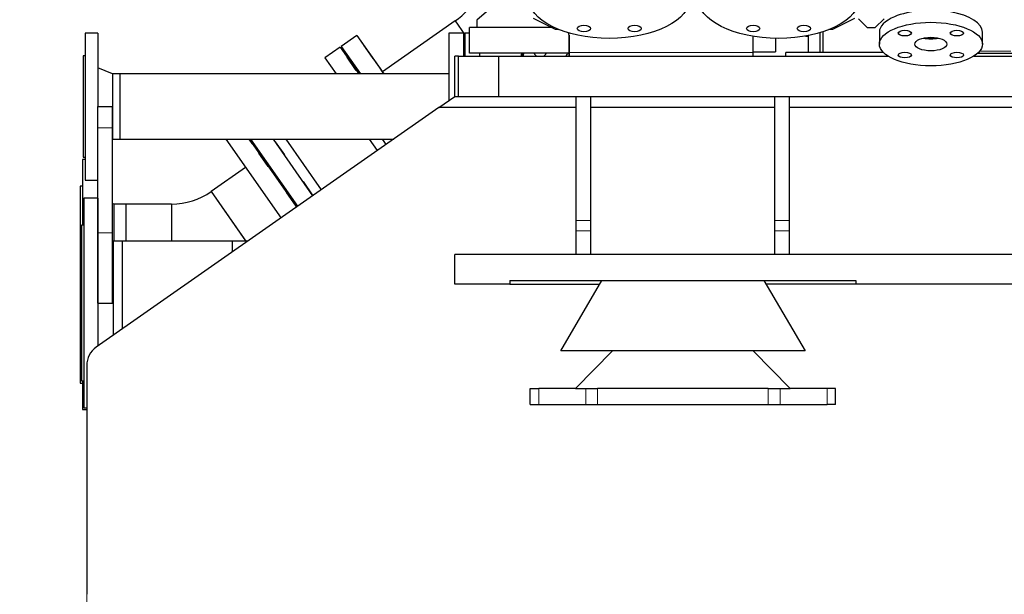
# Model space of a CAD drawing. Header units: inches. Extents: x 0 to 29700, y -16 to 21000.
# Tile 60 of 186: x 1403 to 2741, y 15213 to 15994. Entities that reach past the tile are written whole.
import ezdxf

# ---------------------------------------------------------------- set-up
doc = ezdxf.new("R2010")
doc.units = ezdxf.units.IN
doc.layers.add('254', color=7, linetype='Continuous', true_color=0xffffff)
doc.styles.add('latin_extended', font='simplex.shx')
doc.dimstyles.get("Standard").update_dxf_attribs({"dimtxt": 0.18, "dimasz": 0.18, "dimexe": 0.18, "dimexo": 0.0625, "dimgap": 0.09, "dimtad": 0, "dimtih": 1, "dimtoh": 1, "dimdec": 4, "dimzin": 0, "dimdsep": 46, "dimtxsty": 'Standard', "dimcen": 0.09, "dimadec": 0, "dimazin": 0, "dimtfac": 1, "dimtdec": 4, "dimtofl": 0, "dimtmove": 0, "dimatfit": 3, "dimfxl": 1, "dimtolj": 1, "dimtzin": 0, "dimarcsym": 0})

# ---------------------------------------------------------------- blocks, each defined once
blk = doc.blocks.new('_U0')
at = {"layer": '254', "color": 3, "linetype": 'Continuous', "lineweight": 13, "transparency": 16777216}
for p, q in [((1494.6, 15318.4), (1494.6, 14190.3)), ((10844.6, 15162.8), (10844.6, 14190.3)), ((10669.6, 14240.3), (1669.6, 14240.3))]:
    blk.add_line(p, q, dxfattribs=at)
at = {"layer": '254', "color": 3, "transparency": 16777216}
for points in [[(1669.6, 14269.5), (1669.6, 14211.1), (1494.6, 14240.3)], [(10669.6, 14211.1), (10669.6, 14269.5), (10844.6, 14240.3)]]:
    blk.add_solid(points, dxfattribs=at)
at = {"layer": 'Defpoints', "color": 0, "transparency": 16777216}
for p in [(1494.6, 15368.4), (10844.6, 15212.8), (1494.6, 14240.3)]:
    blk.add_point(p, dxfattribs=at)
at = {"layer": '254', "color": 2, "lineweight": 13, "transparency": 16777216, "insert": (5861.2, 14502.8), "char_height": 175, "attachment_point": 1, "style": 'latin_extended'}
blk.add_mtext('\\A1;9350', dxfattribs=at)
blk = doc.blocks.new('_U4')
at = {"layer": '254', "color": 3, "linetype": 'Continuous', "lineweight": 13, "transparency": 16777216}
for p, q in [((1281.1, 18713.5), (1281.1, 14190.3)), ((1494.6, 15318.4), (1494.6, 14190.3)), ((1281.1, 14240.3), (306.1, 14240.3)), ((1106.1, 14240.3), (931.1, 14240.3)), ((1281.1, 14240.3), (1494.6, 14240.3)), ((1669.6, 14240.3), (1844.6, 14240.3))]:
    blk.add_line(p, q, dxfattribs=at)
at = {"layer": '254', "color": 3, "transparency": 16777216}
for points in [[(1106.1, 14211.1), (1106.1, 14269.5), (1281.1, 14240.3)], [(1669.6, 14269.5), (1669.6, 14211.1), (1494.6, 14240.3)]]:
    blk.add_solid(points, dxfattribs=at)
at = {"layer": 'Defpoints', "color": 0, "transparency": 16777216}
for p in [(1281.1, 18763.5), (1494.6, 15368.4), (1494.6, 14240.3)]:
    blk.add_point(p, dxfattribs=at)
at = {"layer": '254', "color": 2, "lineweight": 13, "transparency": 16777216, "insert": (393.6, 14502.8), "char_height": 175, "attachment_point": 1, "style": 'latin_extended'}
blk.add_mtext('\\A1;214', dxfattribs=at)

msp = doc.modelspace()

# ---------------------------------------------------------------- linework, layer by layer
at = {"layer": '254', "color": 2, "linetype": 'Continuous', "lineweight": 25}
for p, q in [((2098.335, 16057.265), (2024.583, 15993.756)), ((1995.098, 15992.619), (1896.368, 15923.487)), ((1995.098, 15992.619), (2008.167, 15973.955)), ((1995.098, 15992.619), (2008.163, 15973.96)), ((2024.583, 15993.756), (2024.583, 15983.756)), ((2131.433, 15980.811), (2101.433, 15995.81)), ((2537.733, 15995.808), (2507.733, 15980.809)), ((2543.083, 15995.676), (2555.083, 15983.676)), ((2566.083, 15983.676), (2578.083, 15995.676)), ((1509.583, 15976.194), (1492.583, 15976.194)), ((1492.583, 15976.194), (1492.583, 15776.194)), ((1509.583, 15976.194), (1509.583, 15876.076)), ((2006.664, 15976.194), (1986.664, 15976.194)), ((1986.664, 15976.194), (1986.664, 15884.207)), ((2006.664, 15976.194), (2006.664, 15944.749)), ((2014.583, 15976.194), (2008.164, 15976.194)), ((2008.164, 15976.194), (2008.164, 15944.749)), ((2125.542, 15983.756), (2014.583, 15983.756)), ((2014.583, 15948.756), (2014.583, 15983.756)), ((2134.933, 15980.811), (2131.433, 15980.811)), ((2491.083, 15949.754), (2491.083, 15976.786)), ((2494.583, 15977.873), (2494.583, 15949.749)), ((2507.733, 15980.809), (2502.745, 15980.809)), ((2555.083, 15983.676), (2566.083, 15983.676)), ((2571.58, 15977.475), (2571.579, 15961.163)), ((2711.579, 15961.156), (2711.58, 15977.468)), ((2711.58, 15977.467), (2711.58, 15977.468)), ((1861.695, 15973.005), (1840.397, 15958.092)), ((1861.695, 15973.005), (1898.364, 15920.636)), ((1861.695, 15973.005), (1896.373, 15923.479)), ((2149.932, 15962.824), (2149.933, 15973.353)), ((2149.932, 15949.833), (2149.933, 15973.312)), ((2399.932, 15949.832), (2399.933, 15971.777)), ((2430.583, 15969.014), (2430.583, 15950.633)), ((2471.305, 15972.133), (2475.083, 15972.133)), ((2475.083, 15949.759), (2475.083, 15972.847)), ((2475.083, 15949.754), (2475.083, 15972.84)), ((2639.583, 15968.633), (2639.583, 15968.314)), ((2641.584, 15968.593), (2641.584, 15968.276)), ((1838.759, 15956.945), (1818.28, 15942.605)), ((1838.759, 15956.945), (1864.179, 15920.641)), ((1838.759, 15956.945), (1864.179, 15920.641)), ((1840.397, 15958.092), (1866.622, 15920.639)), ((1883.793, 15941.446), (1871.174, 15959.468)), ((1883.793, 15941.446), (1871.174, 15959.468)), ((2149.929, 15948.756), (2014.583, 15948.756)), ((2028.164, 15948.754), (2028.164, 15944.749)), ((2149.932, 15958.811), (2149.932, 15958.806)), ((2399.932, 15950.633), (2430.583, 15950.633)), ((2577.058, 15949.756), (2444.583, 15949.756)), ((2444.583, 15944.756), (2444.583, 15949.756)), ((2577.058, 15949.756), (2444.583, 15949.756)), ((2444.583, 15944.756), (2444.583, 15949.756)), ((2705.34, 15948.942), (2752.71, 15948.94)), ((1492.583, 15945.194), (1489.583, 15945.194)), ((1489.583, 15945.194), (1489.583, 15807.194)), ((1818.28, 15942.605), (1833.66, 15920.64)), ((1860.857, 15925.386), (1848.238, 15943.407)), ((1860.857, 15925.386), (1848.238, 15943.407)), ((1999.583, 15944.756), (1994.583, 15944.756)), ((1994.583, 15889.756), (1994.583, 15944.756)), ((1999.583, 15944.756), (1994.583, 15944.756)), ((1994.583, 15889.756), (1994.583, 15944.756)), ((1999.583, 15944.756), (2054.583, 15944.756)), ((1999.583, 15889.756), (1999.583, 15944.756)), ((1999.583, 15944.756), (2054.583, 15944.756)), ((1999.583, 15889.756), (1999.583, 15944.756)), ((2054.583, 15889.756), (2054.583, 15944.756)), ((2054.583, 15944.756), (2583.341, 15944.756)), ((2054.583, 15889.756), (2054.583, 15944.756)), ((2054.583, 15944.756), (2583.341, 15944.756)), ((2699.888, 15944.756), (2758.205, 15944.756)), ((2699.888, 15944.756), (2758.205, 15944.756)), ((1529.583, 15920.644), (1509.583, 15928.694)), ((1863.34, 15925.326), (1861.702, 15924.179)), ((1861.702, 15924.179), (1864.178, 15920.643)), ((1896.368, 15923.487), (1893.071, 15928.196)), ((1898.358, 15920.644), (1893.071, 15928.196)), ((1895.68, 15924.47), (1898.359, 15920.643)), ((1895.68, 15924.47), (1896.368, 15923.487)), ((1539.583, 15920.644), (1529.583, 15920.644)), ((1529.583, 15920.644), (1529.583, 15831.744)), ((1986.658, 15920.644), (1539.583, 15920.644)), ((1539.583, 15920.644), (1539.583, 15831.744)), ((1539.583, 15920.644), (1539.583, 15831.744)), ((1973.154, 15874.756), (1994.583, 15889.756)), ((1973.154, 15874.756), (1994.583, 15889.756)), ((1994.583, 15889.756), (1999.583, 15889.756)), ((1994.583, 15889.756), (1999.583, 15889.756)), ((1999.583, 15889.756), (2054.583, 15889.756)), ((1999.583, 15889.756), (2054.583, 15889.756)), ((2054.583, 15889.756), (2159.676, 15889.756)), ((2054.583, 15889.756), (2159.676, 15889.756)), ((2159.583, 15721.31), (2159.583, 15889.756)), ((2159.583, 15889.756), (2179.583, 15889.756)), ((2179.583, 15721.31), (2179.583, 15889.756)), ((2179.589, 15889.756), (2429.601, 15889.756)), ((2179.589, 15889.756), (2429.601, 15889.756)), ((2429.583, 15721.31), (2429.583, 15889.756)), ((2429.583, 15889.756), (2449.583, 15889.756)), ((2449.583, 15721.31), (2449.583, 15889.756)), ((2449.652, 15889.756), (2959.633, 15889.756)), ((2449.652, 15889.756), (2959.633, 15889.756)), ((1973.154, 15874.756), (1507.379, 15548.713)), ((1973.154, 15874.756), (1507.379, 15548.713)), ((1509.501, 15847.247), (1509.501, 15876.081)), ((1509.501, 15876.081), (1529.501, 15876.081)), ((1529.501, 15847.247), (1529.501, 15876.081)), ((2159.593, 15874.756), (1973.154, 15874.756)), ((2159.593, 15874.756), (1973.154, 15874.756)), ((2429.617, 15874.756), (2179.692, 15874.756)), ((2429.617, 15874.756), (2179.692, 15874.756)), ((2959.685, 15874.756), (2449.716, 15874.756)), ((2959.685, 15874.756), (2449.716, 15874.756)), ((1509.501, 15704.481), (1509.501, 15847.247)), ((1529.501, 15704.481), (1529.501, 15847.247)), ((1529.501, 15831.711), (1529.583, 15831.744)), ((1529.583, 15831.744), (1539.583, 15831.744)), ((1539.583, 15831.744), (1911.704, 15831.744)), ((1683.492, 15831.743), (1758.56, 15724.534)), ((1719.143, 15826.157), (1715.231, 15831.745)), ((1719.143, 15826.157), (1715.231, 15831.745)), ((1719.143, 15826.157), (1715.231, 15831.745)), ((1719.143, 15826.157), (1715.231, 15831.745)), ((1715.232, 15831.744), (1779.858, 15739.447)), ((1715.232, 15831.744), (1719.993, 15824.944)), ((1781.487, 15740.608), (1717.668, 15831.751)), ((1801.975, 15754.934), (1748.191, 15831.746)), ((1750.538, 15828.393), (1763.157, 15810.372)), ((1813.56, 15763.044), (1765.452, 15831.748)), ((1889.517, 15816.215), (1878.641, 15831.747)), ((1895.912, 15831.736), (1901.377, 15823.931)), ((1721.627, 15826.097), (1719.989, 15824.95)), ((1492.583, 15804.049), (1488.583, 15804.049)), ((1488.583, 15804.049), (1488.583, 15715.039)), ((1489.583, 15807.194), (1492.583, 15807.194)), ((1741.04, 15794.886), (1728.421, 15812.907)), ((1710.42, 15793.285), (1663.649, 15760.535)), ((1492.583, 15776.194), (1509.501, 15776.194)), ((1788.465, 15774.229), (1801.083, 15756.208)), ((1488.583, 15768.049), (1485.583, 15768.049)), ((1485.583, 15768.049), (1485.583, 15500.049)), ((1663.649, 15760.535), (1711.786, 15691.789)), ((1663.649, 15760.535), (1710.464, 15693.677)), ((1509.501, 15751.552), (1490.583, 15751.552)), ((1490.583, 15751.552), (1490.583, 15466.552)), ((1509.583, 15751.552), (1509.583, 15550.246)), ((1778.966, 15740.721), (1766.348, 15758.743)), ((1531.583, 15743.599), (1529.501, 15744.351)), ((1547.583, 15743.599), (1531.583, 15743.599)), ((1531.583, 15743.599), (1531.583, 15693.193)), ((1609.934, 15743.599), (1547.583, 15743.599)), ((1547.583, 15743.599), (1547.583, 15693.193)), ((1547.583, 15743.599), (1547.583, 15693.202)), ((1609.934, 15743.599), (1609.934, 15693.193)), ((1609.934, 15743.599), (1609.934, 15693.202)), ((2159.583, 15707.351), (2159.583, 15721.31)), ((2179.583, 15707.351), (2179.583, 15721.31)), ((2429.583, 15707.351), (2429.583, 15721.31)), ((2449.583, 15707.351), (2449.583, 15721.31)), ((1490.583, 15715.052), (1487.583, 15715.052)), ((1487.583, 15715.052), (1487.583, 15503.052)), ((2159.583, 15674.756), (2159.583, 15707.351)), ((2179.583, 15674.756), (2179.583, 15707.351)), ((2429.583, 15674.756), (2429.583, 15707.351)), ((2449.583, 15674.756), (2449.583, 15707.351)), ((1509.501, 15608.939), (1509.501, 15704.481)), ((1529.501, 15608.939), (1529.501, 15704.481)), ((1530.583, 15693.202), (1529.501, 15693.606)), ((1542.583, 15693.202), (1530.583, 15693.202)), ((1530.583, 15693.202), (1530.583, 15564.95)), ((1691.962, 15693.202), (1542.583, 15693.202)), ((1676.364, 15693.202), (1542.583, 15693.202)), ((1542.583, 15693.202), (1542.583, 15573.35)), ((1542.583, 15693.202), (1542.583, 15609.052)), ((1713.793, 15693.202), (1691.962, 15693.202)), ((1691.962, 15693.202), (1691.962, 15677.923)), ((1691.962, 15693.202), (1691.962, 15677.923)), ((3533.791, 15674.756), (1994.583, 15674.756)), ((1994.583, 15634.756), (1994.583, 15674.756)), ((3533.791, 15674.756), (1994.583, 15674.756)), ((1994.583, 15634.756), (1994.583, 15674.756)), ((2069.583, 15634.756), (1994.583, 15634.756)), ((2069.583, 15634.756), (1994.583, 15634.756)), ((2069.583, 15639.756), (2069.583, 15634.756)), ((2069.583, 15639.756), (2539.583, 15639.756)), ((2069.583, 15639.756), (2069.583, 15634.756)), ((2069.583, 15639.756), (2539.583, 15639.756)), ((2069.583, 15634.756), (2191.653, 15634.756)), ((2069.583, 15634.756), (2191.653, 15634.756)), ((2138.583, 15544.156), (2194.583, 15639.756)), ((2414.583, 15639.756), (2470.583, 15544.156)), ((2539.583, 15634.756), (2417.512, 15634.756)), ((2539.583, 15634.756), (2417.512, 15634.756)), ((2539.583, 15639.756), (2539.583, 15634.756)), ((2539.583, 15639.756), (2539.583, 15634.756)), ((2869.583, 15634.756), (2539.583, 15634.756)), ((2869.583, 15634.756), (2539.583, 15634.756)), ((1509.501, 15608.939), (1529.501, 15608.939)), ((1542.583, 15609.052), (1542.583, 15573.35)), ((2470.583, 15544.156), (2138.583, 15544.156)), ((2208.915, 15544.156), (2158.583, 15492.756)), ((2450.583, 15492.756), (2400.25, 15544.156)), ((1494.583, 15524.136), (1494.583, 15212.756)), ((1494.583, 15524.136), (1494.583, 15212.756)), ((1485.583, 15500.049), (1488.583, 15500.049)), ((1487.583, 15503.052), (1490.583, 15503.052)), ((1488.583, 15503.051), (1488.583, 15464.049)), ((2097.083, 15492.756), (2108.753, 15492.756)), ((2097.083, 15470.756), (2097.083, 15492.756)), ((2158.583, 15492.756), (2108.753, 15492.756)), ((2158.583, 15492.756), (2188.583, 15492.756)), ((2420.583, 15492.756), (2188.583, 15492.756)), ((2420.583, 15492.756), (2450.583, 15492.756)), ((2500.412, 15492.756), (2450.583, 15492.756)), ((2512.083, 15492.756), (2500.412, 15492.756)), ((2512.083, 15470.756), (2512.083, 15492.756)), ((1490.583, 15466.552), (1494.583, 15466.552)), ((2097.083, 15470.756), (2108.753, 15470.756)), ((2108.753, 15470.756), (2172.587, 15470.756)), ((2172.587, 15470.756), (2188.583, 15470.756)), ((2188.583, 15470.756), (2420.583, 15470.756)), ((2420.583, 15470.756), (2436.578, 15470.756)), ((2436.578, 15470.756), (2500.412, 15470.756)), ((2512.083, 15470.756), (2500.412, 15470.756)), ((1488.583, 15464.049), (1494.583, 15464.049))]:
    msp.add_line(p, q, dxfattribs=at)
at = {"layer": '254', "color": 110, "linetype": 'Continuous', "lineweight": 13}
for p, q in [((2149.932, 15949.833), (2399.932, 15949.832)), ((2707.953, 15951.755), (2750.123, 15951.754)), ((1509.501, 15847.247), (1529.501, 15847.247)), ((2159.583, 15721.31), (2179.583, 15721.31)), ((2429.583, 15721.31), (2449.583, 15721.31)), ((2159.583, 15707.351), (2179.583, 15707.351)), ((2429.583, 15707.351), (2449.583, 15707.351)), ((1509.501, 15704.481), (1529.501, 15704.481)), ((2108.753, 15470.756), (2108.753, 15492.756)), ((2172.587, 15470.756), (2172.587, 15492.756)), ((2188.583, 15470.756), (2188.583, 15492.756)), ((2420.583, 15470.756), (2420.583, 15492.756)), ((2436.578, 15470.756), (2436.578, 15492.756)), ((2500.412, 15470.756), (2500.412, 15492.756))]:
    msp.add_line(p, q, dxfattribs=at)
at = {"layer": '254', "color": 2, "linetype": 'Continuous', "lineweight": 25}
for centre, radius, start, end in [((1941.383, 16069.332), 93.65, 305, 0), ((1609.934, 15837.249), 93.65, 270, 305), ((1524.583, 15524.136), 30, 124.99202, 180), ((1524.583, 15524.136), 30, 124.99202, 180)]:
    msp.add_arc(centre, radius, start, end, dxfattribs=at)
for centre, major_axis, ratio in [((2204.583, 16023.973), (-110, 0), 0.49994959), ((2434.583, 16023.973), (-110, 0), 0.49994959), ((2641.579, 15961.159), (-70, 0.004), 0.42278824), ((2170.141, 15982.402), (9, 0), 0.49994959), ((2239.024, 15982.402), (9, 0), 0.49994959), ((2400.141, 15982.402), (9, 0), 0.49994959), ((2469.024, 15982.402), (9, 0), 0.49994959), ((2606.225, 15976.109), (-9, 0), 0.42278824), ((2676.936, 15976.105), (-9, 0), 0.42278824), ((2641.579, 15961.159), (21.75, -0.001), 0.42278824), ((2606.222, 15946.214), (-9, 0), 0.42278824), ((2676.932, 15946.209), (-9, 0), 0.42278824)]:
    msp.add_ellipse(centre, major_axis=major_axis, ratio=ratio, dxfattribs=at)
for centre, major_axis, ratio, start_param, end_param in [((2641.58, 15977.471), (70, -0.004), 0.42278824, 0, 2.35616175), ((2641.58, 15977.471), (70, -0.004), 0.42278824, 2.35616175, 3.14165809), ((2134.933, 15973.312), (-15, 0), 0.49994959, 4.60620436, 4.71238038), ((2134.933, 15973.312), (-15, 0), 0.49994959, 3.14158405, 3.6141974), ((2149.932, 15988.811), (0, -45), 0.00000745, 5.06156297, 6.07789274), ((2149.932, 15988.811), (0, -30), 0.00000745, 5.25143298, 6.2831271), ((2149.932, 15988.806), (0, -30), 0.00000745, 6.2831271, 6.80672587), ((2641.58, 15977.471), (-21.75, 0.001), 0.42278824, 1.09078714, 2.05093639), ((2641.58, 15977.471), (21, -0.001), 0.42278824, 4.25869063, 5.16602186), ((2184.55, 15938.505), (100, -0.045), 0.9303823, 3.03162451, 3.0748214), ((2184.546, 15931.54), (100, -0.045), 0.9303823, 2.95593176, 2.99952136), ((2184.546, 15930.806), (-100, 0.045), 0.9303823, 6.08957224, 6.13326001), ((2184.543, 15923.475), (-100, 0.045), 0.9303823, 6.00847987, 6.05295305), ((2110.631, 15951.958), (9, -0.004), 0.9303823, 3.53457383, 4.17761877), ((2110.631, 15951.958), (9, -0.004), 0.9303823, 5.24811661, 5.8911613), ((2184.543, 15923.475), (-45.25, 0.02), 0.9303823, 5.63953905, 5.75371631), ((2149.932, 15988.806), (0, -45), 0.00000745, 0.20585519, 0.52354057), ((2399.932, 15988.805), (0, -45), 0.00000745, 0.20596973, 0.52354057)]:
    msp.add_ellipse(centre, major_axis=major_axis, ratio=ratio, start_param=start_param, end_param=end_param, dxfattribs=at)
msp.add_open_spline([(1713.864, 15693.202), (1707.814, 15693.202), (1695.336, 15693.202), (1682.811, 15693.202), (1676.364, 15693.202)], degree=3, knots=[0, 0, 0, 0, 0.48734421, 1, 1, 1, 1], dxfattribs=at)

# ---------------------------------------------------------------- dimensions: what is measured, and where the dimension line sits
at = {"layer": '254', "color": 2, "linetype": 'Continuous', "lineweight": 13}
for p1, override, picture, middle in [((1281.076, 18763.493), {"dimscale": 50, "dimtxt": 3.5, "dimasz": 3.5, "dimexe": 1, "dimexo": 1, "dimgap": 1.75, "dimtad": 1, "dimtih": 1, "dimtoh": 0, "dimdec": 0, "dimlfac": 1, "dimzin": 8, "dimdsep": 46, "dimlunit": 2, "dimtxsty": 'latin_extended', "dimsah": 1, "dimse1": 0, "dimse2": 0, "dimsd1": 0, "dimsd2": 0, "dimclrd": 3, "dimclre": 3, "dimclrt": 2, "dimtol": 0, "dimtm": -0.1, "dimtfac": 0.714286, "dimtdec": 3, "dimtofl": 1, "dimtmove": 0, "dimtzin": 8, "dimlwd": 13, "dimlwe": 13}, '_U4', (606.076, 14240.312)), ((10844.583, 15212.756), {"dimscale": 50, "dimtxt": 3.5, "dimasz": 3.5, "dimexe": 1, "dimexo": 1, "dimgap": 1.75, "dimtad": 1, "dimtih": 1, "dimtoh": 0, "dimdec": 2, "dimlfac": 1, "dimzin": 8, "dimdsep": 46, "dimlunit": 2, "dimtxsty": 'latin_extended', "dimsah": 1, "dimse1": 0, "dimse2": 0, "dimsd1": 0, "dimsd2": 0, "dimclrd": 3, "dimclre": 3, "dimclrt": 2, "dimtol": 0, "dimtm": -0.1, "dimtfac": 0.714286, "dimtdec": 3, "dimtofl": 1, "dimtmove": 0, "dimtzin": 8, "dimlwd": 13, "dimlwe": 13}, '_U0', (6169.583, 14240.312))]:
    dim = msp.add_linear_dim(base=(1494.583, 14240.312), p1=p1, p2=(1494.583, 15368.446), dimstyle='Standard', override=override, dxfattribs=at)
    dim.commit()
    dim.dimension.update_dxf_attribs({"geometry": picture, "text_midpoint": middle, "dimtype": 160})

doc.saveas('drawing.dxf')
